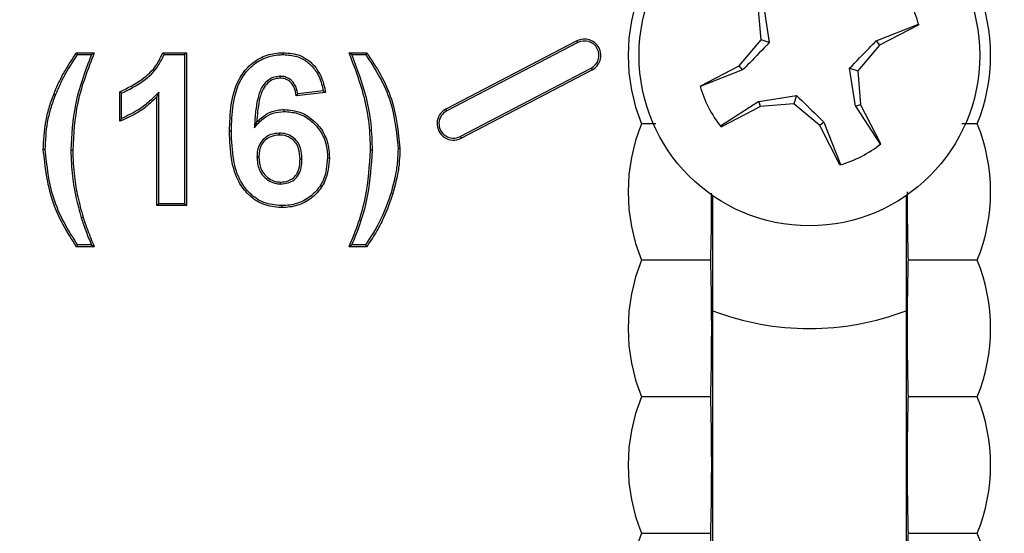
# Model space of a CAD drawing. Header units: inches. Extents: x 0.3 to 33.8, y 0.2 to 21.7.
# Tile 98 of 192: x 12.8922 to 12.9824, y 15.5561 to 15.6031. Entities that reach past the tile are written whole.
import ezdxf

# ---------------------------------------------------------------- set-up
doc = ezdxf.new("R2010")
doc.units = ezdxf.units.IN
doc.header["$MEASUREMENT"] = 0
doc.layers.add('BORDERS', color=7, linetype='Continuous')
doc.styles.add('SLDTEXTSTYLE0', font='TXT', dxfattribs={"width": 0.75})
doc.dimstyles.new('SLDDIMSTYLE1', dxfattribs={"dimtxt": 0.1377952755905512, "dimasz": 0.13, "dimexe": 0, "dimexo": 0.0625, "dimgap": 0.0344488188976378, "dimtad": 1, "dimdec": 3, "dimlfac": 10, "dimrnd": 1e-09, "dimzin": 12, "dimdsep": 46, "dimtxsty": 'SLDTEXTSTYLE0', "dimsah": 1, "dimcen": 0.09, "dimadec": 0, "dimazin": 3, "dimtfac": 1, "dimtdec": 3, "dimtmove": 0, "dimatfit": 0, "dimfxl": 0, "dimfrac": 2, "dimtolj": 1, "dimtzin": 12, "dimarcsym": 0})

# ---------------------------------------------------------------- blocks, each defined once
blk = doc.blocks.new('_D_5')
at = {"layer": 'BORDERS'}
for p, q in [((13.95321977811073, 15.92580063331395), (13.95321977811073, 16.17580063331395)), ((13.16642035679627, 15.92580063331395), (13.99258985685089, 15.92580063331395)), ((13.95321977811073, 15.92580063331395), (13.95321977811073, 15.17630063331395)), ((13.52830317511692, 15.70799446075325), (13.52830317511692, 15.74997895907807)), ((13.52830317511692, 15.74997895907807), (13.74705317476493, 15.74997895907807)), ((13.74705317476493, 15.74997895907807), (13.74705317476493, 15.70799446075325)), ((13.52830317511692, 15.40254826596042), (13.52830317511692, 15.36056376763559)), ((13.74705317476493, 15.3605637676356), (13.74705317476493, 15.40254826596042)), ((13.52830317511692, 15.36056376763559), (13.74705317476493, 15.3605637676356)), ((12.87489383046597, 15.17630063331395), (13.99258985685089, 15.17630063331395)), ((13.95321977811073, 15.17630063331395), (13.95321977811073, 14.92630063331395))]:
    blk.add_line(p, q, dxfattribs=at)
for points in [[(13.95321977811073, 15.92580063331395), (13.97321977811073, 16.05580063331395), (13.93321977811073, 16.05580063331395)], [(13.95321977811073, 15.17630063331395), (13.93321977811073, 15.04630063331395), (13.97321977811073, 15.04630063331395)]]:
    blk.add_solid(points, dxfattribs=at)
at = {"layer": 'BORDERS', "char_height": 0.1377952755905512, "attachment_point": 1, "rotation": 90.00000000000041, "style": 'SLDTEXTSTYLE0'}
for s, insert in [('7.495', (13.77559233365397, 15.32618670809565)), ('190', (13.56942573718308, 15.40254826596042))]:
    blk.add_mtext(s, dxfattribs=dict(at, insert=insert))

msp = doc.modelspace()

# ---------------------------------------------------------------- linework, layer by layer
at = {"color": 7, "linetype": 'Continuous', "lineweight": 25}
for p, q in [((12.96012652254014, 15.60121536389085), (12.95986945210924, 15.6042989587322)), ((12.96033745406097, 15.60443329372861), (12.96086736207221, 15.60097844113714)), ((12.97066948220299, 15.60112907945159), (12.97454943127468, 15.60266016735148)), ((12.97456638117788, 15.60260021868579), (12.97097268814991, 15.60074810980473)), ((12.95812786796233, 15.59885315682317), (12.96012652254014, 15.60121536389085)), ((12.96086736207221, 15.60097844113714), (12.96012652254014, 15.60121536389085)), ((12.94325737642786, 15.6011310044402), (12.93125737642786, 15.5948810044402)), ((12.94333820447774, 15.60097581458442), (12.93133820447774, 15.59472581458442)), ((12.94333820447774, 15.60097581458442), (12.94325737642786, 15.6011310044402)), ((12.97097268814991, 15.60074810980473), (12.9689740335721, 15.59838590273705)), ((12.97066948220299, 15.60112907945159), (12.97097268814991, 15.60074810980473)), ((12.89752844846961, 15.5998756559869), (12.8974374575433, 15.60005063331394)), ((12.8974374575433, 15.60005063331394), (12.89905284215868, 15.60005063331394)), ((12.89752844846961, 15.5998756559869), (12.89879466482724, 15.5998756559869)), ((12.90532928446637, 15.60005063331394), (12.90748873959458, 15.60005063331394)), ((12.90545029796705, 15.59987565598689), (12.90731376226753, 15.59987565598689)), ((12.90731376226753, 15.59987565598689), (12.90748873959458, 15.60005063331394)), ((12.90731376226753, 15.59987565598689), (12.90731376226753, 15.586225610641)), ((12.90748873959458, 15.60005063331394), (12.90748873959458, 15.58605063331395)), ((12.91639066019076, 15.59987561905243), (12.91639018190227, 15.60005063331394)), ((12.92238617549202, 15.60005063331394), (12.9240015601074, 15.60005063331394)), ((12.92264437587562, 15.5998756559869), (12.92391147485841, 15.5998756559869)), ((12.93256235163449, 15.59237545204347), (12.94456235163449, 15.59862545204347)), ((12.94456235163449, 15.59862545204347), (12.94464317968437, 15.5984702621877)), ((12.95453417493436, 15.59700104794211), (12.95812786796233, 15.59885315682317)), ((12.95843107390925, 15.59847218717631), (12.95455112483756, 15.59694109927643)), ((12.95843107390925, 15.59847218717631), (12.95812786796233, 15.59885315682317)), ((12.96823319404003, 15.59862282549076), (12.9689740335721, 15.59838590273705)), ((12.96876310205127, 15.59516797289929), (12.96823319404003, 15.59862282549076)), ((12.91604716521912, 15.59789237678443), (12.9160452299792, 15.59771729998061)), ((12.93264317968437, 15.5922202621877), (12.94464317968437, 15.5984702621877)), ((12.9689740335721, 15.59838590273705), (12.969231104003, 15.59530230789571)), ((12.89550210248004, 15.5961685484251), (12.89533970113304, 15.59623372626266)), ((12.90138617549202, 15.5937685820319), (12.90138617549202, 15.5964608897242)), ((12.90156115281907, 15.59402459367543), (12.90156115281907, 15.59633980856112)), ((12.90497140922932, 15.59644475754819), (12.90479643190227, 15.59601778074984)), ((12.90479643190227, 15.58605063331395), (12.90479643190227, 15.59601778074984)), ((12.90497140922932, 15.586225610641), (12.90497140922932, 15.59644475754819)), ((12.92023232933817, 15.59639638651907), (12.91754002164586, 15.59610191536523)), ((12.92002706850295, 15.59654995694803), (12.91768870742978, 15.59629419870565)), ((12.95991761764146, 15.5955878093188), (12.96337247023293, 15.59611771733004)), ((12.96337247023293, 15.59611771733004), (12.96313554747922, 15.59537687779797)), ((12.93133820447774, 15.59472581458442), (12.93125737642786, 15.5948810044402)), ((12.95991761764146, 15.5955878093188), (12.95641927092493, 15.59331628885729)), ((12.9564582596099, 15.59326769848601), (12.96005195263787, 15.59511980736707)), ((12.95991761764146, 15.5955878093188), (12.96005195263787, 15.59511980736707)), ((12.96313554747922, 15.59537687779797), (12.96005195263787, 15.59511980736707)), ((12.9654977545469, 15.59337822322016), (12.96313554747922, 15.59537687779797)), ((12.96876310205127, 15.59516797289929), (12.969231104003, 15.59530230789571)), ((12.96876310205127, 15.59516797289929), (12.97103462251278, 15.59166962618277)), ((12.97108321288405, 15.59170861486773), (12.969231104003, 15.59530230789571)), ((12.91645511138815, 15.59467044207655), (12.9164546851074, 15.59484550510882)), ((12.9137153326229, 15.59318712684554), (12.9139250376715, 15.59367322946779)), ((12.95049456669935, 15.59355063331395), (12.94917180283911, 15.59355063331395)), ((12.96587872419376, 15.59368142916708), (12.9654977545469, 15.59337822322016)), ((12.96734986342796, 15.58978453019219), (12.9654977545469, 15.59337822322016)), ((12.96587872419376, 15.59368142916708), (12.96740981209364, 15.58980148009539)), ((12.97992875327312, 15.59355063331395), (12.97850303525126, 15.59355063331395)), ((12.91161244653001, 15.59286239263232), (12.9114374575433, 15.59286273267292)), ((12.91600107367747, 15.59268732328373), (12.91600035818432, 15.59251217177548)), ((12.93256235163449, 15.59237545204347), (12.93264317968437, 15.5922202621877)), ((12.92687785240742, 15.59131536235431), (12.92705284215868, 15.59131465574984)), ((12.89456116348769, 15.59117440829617), (12.89438617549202, 15.59117443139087)), ((12.89690349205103, 15.591120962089), (12.89707848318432, 15.59112114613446)), ((12.91395476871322, 15.59049921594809), (12.91412976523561, 15.59049854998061)), ((12.92041627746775, 15.59043676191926), (12.92059130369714, 15.59043685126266)), ((12.92453552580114, 15.59112110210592), (12.92436053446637, 15.59112114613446)), ((12.91807400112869, 15.59029913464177), (12.91789899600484, 15.59029943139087)), ((12.91613442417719, 15.58802930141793), (12.91613497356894, 15.58820447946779)), ((12.92624293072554, 15.5872224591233), (12.92641061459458, 15.58717242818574)), ((12.95570027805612, 15.48730063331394), (12.95570027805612, 15.58695394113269)), ((12.97340027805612, 15.58695394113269), (12.97340027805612, 15.48730063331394)), ((12.90497140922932, 15.586225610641), (12.90479643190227, 15.58605063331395)), ((12.90748873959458, 15.58605063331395), (12.90479643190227, 15.58605063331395)), ((12.90731376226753, 15.586225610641), (12.90497140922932, 15.586225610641)), ((12.90731376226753, 15.586225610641), (12.90748873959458, 15.58605063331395)), ((12.91618872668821, 15.58604617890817), (12.91618825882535, 15.58587114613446)), ((12.89786170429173, 15.58493992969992), (12.89802920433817, 15.5849905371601)), ((12.89905284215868, 15.58228140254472), (12.8974374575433, 15.58228140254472)), ((12.89879126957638, 15.58245637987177), (12.89752965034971, 15.58245637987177)), ((12.9240015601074, 15.58228140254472), (12.92238617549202, 15.58228140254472)), ((12.92390894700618, 15.58245637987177), (12.92264853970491, 15.58245637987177)), ((12.97992875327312, 15.58105063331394), (12.97361215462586, 15.58105063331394)), ((12.97992875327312, 15.56855063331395), (12.97361215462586, 15.56855063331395)), ((12.94917180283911, 15.55605063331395), (12.95548840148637, 15.55605063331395))]:
    msp.add_line(p, q, dxfattribs=at)
at = {"color": 7, "linetype": 'Continuous', "lineweight": 25, "flags": 128}
for points in [[(12.92264437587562, 15.5998756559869), (12.92251534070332, 15.59996314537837), (12.92238617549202, 15.60005063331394)], [(12.92391147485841, 15.5998756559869), (12.92395654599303, 15.59996314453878), (12.9240015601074, 15.60005063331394)], [(12.90156115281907, 15.59633980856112), (12.90147366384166, 15.5964002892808), (12.90138617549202, 15.5964608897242)], [(12.89752965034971, 15.58245637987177), (12.89748352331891, 15.58236889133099), (12.8974374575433, 15.58228140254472)], [(12.89879126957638, 15.58245637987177), (12.89892198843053, 15.58236889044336), (12.89905284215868, 15.58228140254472)], [(12.92264853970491, 15.58245637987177), (12.9225173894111, 15.58236889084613), (12.92238617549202, 15.58228140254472)], [(12.92390894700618, 15.58245637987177), (12.92395528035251, 15.5823688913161), (12.9240015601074, 15.58228140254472)]]:
    msp.add_lwpolyline(points, dxfattribs=at)
at = {"color": 7, "linetype": 'Continuous', "lineweight": 25}
msp.add_circle((12.96455027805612, 15.59980063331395), 0.01559999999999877, dxfattribs=at)
for centre, radius, start, end in [((12.96455027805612, 15.59980063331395), 0.01659999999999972, 157.8825750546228, 202.117424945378), ((12.96455027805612, 15.59980063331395), 0.01039999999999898, 15.61612643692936, 38.91500225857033), ((12.96455027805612, 15.59980063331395), 0.01659999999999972, 337.8825750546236, 22.11742494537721), ((12.94395027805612, 15.59980063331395), 0.001500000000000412, 297.5120026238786, 117.5120026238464), ((12.94395027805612, 15.59980063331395), 0.001325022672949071, 297.5120026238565, 117.5120026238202), ((12.96455027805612, 15.59980063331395), 0.01040000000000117, 195.616126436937, 218.9150022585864), ((12.93195027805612, 15.59355063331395), 0.001499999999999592, 117.5120026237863, 297.5120026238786), ((12.93195027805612, 15.59355063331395), 0.001325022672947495, 117.5120026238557, 297.5120026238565), ((12.96455027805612, 15.58730063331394), 0.01660000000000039, 157.8825750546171, 202.117424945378), ((12.96455027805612, 15.58730063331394), 0.01660000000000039, 337.8825750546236, 22.11742494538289), ((12.96455027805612, 15.59980063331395), 0.01040000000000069, 285.6161264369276, 308.9150022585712), ((12.96455027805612, 15.57480063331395), 0.01659999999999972, 157.8825750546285, 202.117424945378), ((12.96455027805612, 15.57480063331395), 0.01659999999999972, 337.8825750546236, 22.11742494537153), ((12.96455027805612, 15.59980063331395), 0.02500000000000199, 249.267830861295, 290.732169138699), ((12.96455027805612, 15.56230063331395), 0.01660000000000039, 157.8825750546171, 202.117424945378), ((12.96455027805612, 15.56230063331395), 0.01660000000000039, 337.8825750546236, 22.11742494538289), ((12.96455027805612, 15.54980063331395), 0.01659999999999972, 157.8825750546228, 202.117424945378), ((12.96455027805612, 15.54980063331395), 0.01659999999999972, 337.8825750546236, 22.11742494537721)]:
    msp.add_arc(centre, radius, start, end, dxfattribs=at)
for points, knots in [([(12.96086736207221, 15.60097844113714), (12.96025818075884, 15.60033860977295), (12.95940397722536, 15.59944142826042), (12.95864793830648, 15.59868823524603), (12.95843107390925, 15.59847218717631)], [0, 0, 0, 0, 0.7131570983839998, 1, 1, 1, 1]), ([(12.96823319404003, 15.59862282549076), (12.9688423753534, 15.59926265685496), (12.96969657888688, 15.60015983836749), (12.97045261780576, 15.60091303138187), (12.97066948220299, 15.60112907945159)], [0, 0, 0, 0, 0.7131570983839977, 1, 1, 1, 1]), ([(12.89533970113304, 15.59623372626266), (12.89549530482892, 15.59660404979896), (12.89580659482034, 15.59734489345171), (12.89648270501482, 15.59863619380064), (12.89707257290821, 15.59951006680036), (12.8974374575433, 15.60005063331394)], [0, 0, 0, 0, 0.2759974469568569, 0.5521414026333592, 0.9999999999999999, 0.9999999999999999, 0.9999999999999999, 0.9999999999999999]), ([(12.89550210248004, 15.5961685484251), (12.89565776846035, 15.59653885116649), (12.89596918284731, 15.59727965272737), (12.8966261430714, 15.59853157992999), (12.89718935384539, 15.59937053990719), (12.89752844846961, 15.5998756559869)], [0, 0, 0, 0, 0.2845467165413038, 0.5692441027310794, 0.9999999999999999, 0.9999999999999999, 0.9999999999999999, 0.9999999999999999]), ([(12.89879466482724, 15.5998756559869), (12.89850919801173, 15.5991250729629), (12.89793803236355, 15.59762329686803), (12.89708994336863, 15.59472817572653), (12.89697587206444, 15.59252127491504), (12.89690349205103, 15.591120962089)], [0, 0, 0, 0, 0.2674999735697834, 0.5352173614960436, 1, 1, 1, 1]), ([(12.89905284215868, 15.60005063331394), (12.89876374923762, 15.59930154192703), (12.89818535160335, 15.59780281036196), (12.89728473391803, 15.59485694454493), (12.89715933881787, 15.59258567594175), (12.89707848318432, 15.59112114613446)], [0, 0, 0, 0, 0.2619561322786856, 0.5241041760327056, 1, 1, 1, 1]), ([(12.89879466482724, 15.5998756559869), (12.89883761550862, 15.59990481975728), (12.89892351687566, 15.59996314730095), (12.89900973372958, 15.60002147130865), (12.89905284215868, 15.60005063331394)], [0, 0, 0, 0, 0.4999999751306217, 1, 1, 1, 1]), ([(12.90138617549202, 15.5964608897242), (12.90208400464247, 15.59680266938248), (12.90334677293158, 15.59742114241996), (12.90472004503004, 15.59870533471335), (12.90515499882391, 15.59966578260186), (12.90532928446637, 15.60005063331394)], [0, 0, 0, 0, 0.4253777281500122, 0.7697493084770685, 1, 1, 1, 1]), ([(12.90156115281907, 15.59633980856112), (12.9022302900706, 15.59667633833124), (12.90349455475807, 15.59731217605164), (12.90484057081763, 15.59858090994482), (12.90528783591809, 15.59953067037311), (12.90545029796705, 15.59987565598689)], [0, 0, 0, 0, 0.4172336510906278, 0.7883192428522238, 1, 1, 1, 1]), ([(12.90545029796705, 15.59987565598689), (12.90543017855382, 15.59990481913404), (12.90538993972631, 15.59996314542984), (12.9053495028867, 15.6000214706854), (12.90532928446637, 15.60005063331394)], [0, 0, 0, 0, 0.4999999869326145, 1, 1, 1, 1]), ([(12.9114374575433, 15.59286273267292), (12.91146338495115, 15.5936662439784), (12.91151545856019, 15.59528004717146), (12.91206459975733, 15.59739136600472), (12.91318414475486, 15.5988979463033), (12.91447041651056, 15.59976226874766), (12.91561196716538, 15.60003252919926), (12.91624340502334, 15.60004721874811), (12.91639018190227, 15.60005063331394)], [0, 0, 0, 0, 0.2452633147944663, 0.4925963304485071, 0.649898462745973, 0.8073894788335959, 0.9552279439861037, 1, 1, 1, 1]), ([(12.91161244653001, 15.59286239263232), (12.91163842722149, 15.59366568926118), (12.91169062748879, 15.59527966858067), (12.91224450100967, 15.59737191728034), (12.91336487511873, 15.59882135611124), (12.91460791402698, 15.59962653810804), (12.91568403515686, 15.59986012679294), (12.91626838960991, 15.59987293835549), (12.91639066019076, 15.59987561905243)], [0, 0, 0, 0, 0.252301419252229, 0.5069226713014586, 0.6616647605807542, 0.8166215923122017, 0.9616298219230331, 1, 1, 1, 1]), ([(12.91639018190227, 15.60005063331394), (12.91690752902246, 15.60000597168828), (12.91781339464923, 15.59992776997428), (12.91892161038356, 15.59921666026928), (12.91974883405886, 15.59819654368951), (12.9200928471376, 15.59718220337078), (12.92020874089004, 15.59652927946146), (12.92023232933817, 15.59639638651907)], [0, 0, 0, 0, 0.2632318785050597, 0.4609143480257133, 0.6582741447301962, 0.9304467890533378, 1, 1, 1, 1]), ([(12.91639066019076, 15.59987561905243), (12.91679826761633, 15.59984737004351), (12.91756848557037, 15.59979399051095), (12.918590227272, 15.59925684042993), (12.91941633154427, 15.59839316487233), (12.91984507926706, 15.5974244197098), (12.91998280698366, 15.5967626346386), (12.92002706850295, 15.59654995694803)], [0, 0, 0, 0, 0.2248042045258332, 0.4247916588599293, 0.6243761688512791, 0.8792858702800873, 1, 1, 1, 1]), ([(12.92436053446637, 15.59112114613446), (12.92433695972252, 15.59192541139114), (12.92428978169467, 15.59353491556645), (12.923725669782, 15.59656642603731), (12.92291120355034, 15.59868496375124), (12.92238617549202, 15.60005063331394)], [0, 0, 0, 0, 0.2619609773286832, 0.5242390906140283, 1, 1, 1, 1]), ([(12.92453552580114, 15.59112110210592), (12.92451202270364, 15.59192531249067), (12.92446498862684, 15.5935346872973), (12.92391977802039, 15.59650434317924), (12.92313940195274, 15.59856713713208), (12.92264437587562, 15.5998756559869)], [0, 0, 0, 0, 0.2675193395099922, 0.5353560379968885, 1, 1, 1, 1]), ([(12.92391147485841, 15.5998756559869), (12.92435499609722, 15.59920398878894), (12.92524244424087, 15.59786004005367), (12.92649805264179, 15.59503416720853), (12.9267291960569, 15.59277092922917), (12.92687785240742, 15.59131536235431)], [0, 0, 0, 0, 0.2628299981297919, 0.5259003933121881, 1, 1, 1, 1]), ([(12.9240015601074, 15.60005063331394), (12.92444839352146, 15.59938140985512), (12.92534254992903, 15.59804222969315), (12.92664737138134, 15.59516627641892), (12.92689262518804, 15.59283657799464), (12.92705284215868, 15.59131465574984)], [0, 0, 0, 0, 0.2572513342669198, 0.5147845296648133, 1, 1, 1, 1]), ([(12.91604716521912, 15.59789237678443), (12.91583363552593, 15.59787070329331), (12.91541019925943, 15.5978277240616), (12.91482146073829, 15.59743928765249), (12.91428272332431, 15.59678094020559), (12.91397734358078, 15.59573794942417), (12.91380053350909, 15.59450929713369), (12.91374381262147, 15.59362908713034), (12.9137153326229, 15.59318712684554)], [0, 0, 0, 0, 0.1097526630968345, 0.2176430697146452, 0.3551485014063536, 0.5431347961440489, 0.7706044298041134, 1, 1, 1, 1]), ([(12.9160452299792, 15.59771729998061), (12.91583043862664, 15.59769259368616), (12.9154288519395, 15.59764640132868), (12.91489360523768, 15.59725927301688), (12.91440176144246, 15.59662344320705), (12.91406720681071, 15.59536618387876), (12.91398099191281, 15.59433953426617), (12.9139250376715, 15.59367322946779)], [0, 0, 0, 0, 0.1269606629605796, 0.2373732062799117, 0.3833811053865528, 0.5998088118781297, 1, 1, 1, 1]), ([(12.91754002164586, 15.59610191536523), (12.91749847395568, 15.59636338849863), (12.91743181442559, 15.5967828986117), (12.91712654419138, 15.59729049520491), (12.91675461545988, 15.5975833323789), (12.9163702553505, 15.59770274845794), (12.91613549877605, 15.59771325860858), (12.9160452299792, 15.59771729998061)], [0, 0, 0, 0, 0.3217444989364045, 0.5162100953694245, 0.7119221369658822, 0.8892280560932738, 1, 1, 1, 1]), ([(12.91768870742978, 15.59629419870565), (12.91762261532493, 15.5965946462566), (12.91751971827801, 15.59706240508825), (12.91709730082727, 15.59756239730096), (12.91665738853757, 15.59782104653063), (12.91628642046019, 15.59788209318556), (12.91608543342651, 15.59789073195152), (12.91604716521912, 15.59789237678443)], [0, 0, 0, 0, 0.3595294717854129, 0.5597419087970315, 0.7603264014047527, 0.9543658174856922, 1, 1, 1, 1]), ([(12.89438617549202, 15.59117443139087), (12.89442754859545, 15.59202312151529), (12.89449023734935, 15.59330906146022), (12.89488674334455, 15.5949946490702), (12.89518821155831, 15.59581932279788), (12.89533970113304, 15.59623372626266)], [0, 0, 0, 0, 0.4912553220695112, 0.7443527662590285, 1, 1, 1, 1]), ([(12.89456116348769, 15.59117440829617), (12.89460195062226, 15.59201216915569), (12.89466375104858, 15.59328153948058), (12.89505499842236, 15.59494544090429), (12.89535257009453, 15.59575948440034), (12.89550210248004, 15.5961685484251)], [0, 0, 0, 0, 0.491259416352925, 0.7443533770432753, 1, 1, 1, 1]), ([(12.90479643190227, 15.59601778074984), (12.90450823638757, 15.59573702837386), (12.90393149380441, 15.5951751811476), (12.90280025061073, 15.59438288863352), (12.90190819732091, 15.59399536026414), (12.90138617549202, 15.5937685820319)], [0, 0, 0, 0, 0.2929380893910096, 0.586233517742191, 1, 1, 1, 1]), ([(12.90497140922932, 15.59644475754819), (12.90469125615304, 15.59615686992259), (12.90413021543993, 15.59558033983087), (12.90301689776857, 15.59470975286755), (12.9021062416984, 15.59428114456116), (12.90156115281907, 15.59402459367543)], [0, 0, 0, 0, 0.2859096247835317, 0.5725689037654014, 1, 1, 1, 1]), ([(12.91768870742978, 15.59629419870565), (12.91767316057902, 15.59627392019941), (12.91764083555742, 15.59623175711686), (12.91759119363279, 15.59616765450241), (12.91755707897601, 15.59612382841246), (12.91754002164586, 15.59610191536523)], [0, 0, 0, 0, 0.3166158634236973, 0.6583078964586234, 1, 1, 1, 1]), ([(12.92002706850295, 15.59654995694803), (12.92006139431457, 15.59652437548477), (12.92013004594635, 15.59647321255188), (12.9201982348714, 15.5964219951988), (12.92023232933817, 15.59639638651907)], [0, 0, 0, 0, 0.4999999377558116, 1, 1, 1, 1]), ([(12.96337247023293, 15.59611771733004), (12.96401230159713, 15.59550853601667), (12.96490948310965, 15.59465433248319), (12.96566267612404, 15.59389829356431), (12.96587872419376, 15.59368142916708)], [0, 0, 0, 0, 0.7131570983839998, 1, 1, 1, 1]), ([(12.90156115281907, 15.59402459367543), (12.90153199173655, 15.59398176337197), (12.90147366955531, 15.59389610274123), (12.90141534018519, 15.59381108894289), (12.90138617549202, 15.5937685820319)], [0, 0, 0, 0, 0.4999998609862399, 1, 1, 1, 1]), ([(12.9137153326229, 15.59318712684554), (12.91397984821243, 15.59348868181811), (12.91446400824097, 15.59404063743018), (12.91542914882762, 15.5945869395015), (12.91610917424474, 15.59464228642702), (12.91645511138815, 15.59467044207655)], [0, 0, 0, 0, 0.3717223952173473, 0.6803875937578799, 1, 1, 1, 1]), ([(12.9139250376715, 15.59367322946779), (12.91421850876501, 15.59395880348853), (12.91476243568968, 15.59448809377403), (12.91569803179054, 15.59480826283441), (12.9162490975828, 15.5948353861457), (12.9164546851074, 15.59484550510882)], [0, 0, 0, 0, 0.423498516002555, 0.7849231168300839, 1, 1, 1, 1]), ([(12.9164546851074, 15.59484550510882), (12.91696731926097, 15.59479473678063), (12.91798583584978, 15.59469386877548), (12.91923852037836, 15.59384654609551), (12.92013706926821, 15.59272380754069), (12.92054434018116, 15.59152836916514), (12.92057795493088, 15.59074710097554), (12.92059130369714, 15.59043685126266)], [0, 0, 0, 0, 0.2267677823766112, 0.4505488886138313, 0.6515501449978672, 0.8616269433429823, 1, 1, 1, 1]), ([(12.91645511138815, 15.59467044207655), (12.91686199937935, 15.5946378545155), (12.91775960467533, 15.59456596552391), (12.9189361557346, 15.59387365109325), (12.91986197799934, 15.592842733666), (12.92035263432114, 15.59164618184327), (12.92039654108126, 15.59081181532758), (12.92041627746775, 15.59043676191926)], [0, 0, 0, 0, 0.1880838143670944, 0.4149176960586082, 0.6128476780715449, 0.825972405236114, 1, 1, 1, 1]), ([(12.91618825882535, 15.58587114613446), (12.91561472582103, 15.58592740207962), (12.91449905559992, 15.58603683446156), (12.91315707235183, 15.58697327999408), (12.91210624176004, 15.58835854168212), (12.91152247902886, 15.5903888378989), (12.91146776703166, 15.59198080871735), (12.9114374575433, 15.59286273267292)], [0, 0, 0, 0, 0.1791450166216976, 0.3484834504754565, 0.4975691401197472, 0.7216621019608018, 1, 1, 1, 1]), ([(12.91618872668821, 15.58604617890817), (12.91564245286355, 15.5860988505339), (12.91457466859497, 15.58620180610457), (12.91328761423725, 15.58709528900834), (12.91227352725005, 15.58842408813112), (12.91169699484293, 15.59040978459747), (12.91164292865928, 15.59197815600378), (12.91161244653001, 15.59286239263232)], [0, 0, 0, 0, 0.1756792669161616, 0.3433947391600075, 0.4904296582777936, 0.7127078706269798, 1, 1, 1, 1]), ([(12.91600107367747, 15.59268732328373), (12.91573329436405, 15.5926629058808), (12.91524003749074, 15.59261792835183), (12.91461271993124, 15.59223626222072), (12.91419060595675, 15.59172463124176), (12.91398208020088, 15.59111401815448), (12.91396390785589, 15.5907049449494), (12.91395476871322, 15.59049921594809)], [0, 0, 0, 0, 0.2367256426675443, 0.436055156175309, 0.6359937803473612, 0.8169358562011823, 1, 1, 1, 1]), ([(12.91600035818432, 15.59251217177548), (12.91573142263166, 15.59248536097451), (12.9152581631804, 15.5924381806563), (12.91468031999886, 15.59205828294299), (12.91431742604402, 15.59158228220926), (12.91415154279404, 15.59103494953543), (12.91413695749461, 15.59067570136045), (12.91412976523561, 15.59049854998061)], [0, 0, 0, 0, 0.2583625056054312, 0.4546535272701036, 0.6516498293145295, 0.8282226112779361, 1, 1, 1, 1]), ([(12.91789899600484, 15.59029943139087), (12.91788325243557, 15.59062492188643), (12.91785804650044, 15.5911460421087), (12.91754992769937, 15.59180704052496), (12.91712191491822, 15.59220883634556), (12.91658952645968, 15.59247415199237), (12.91620033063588, 15.59249926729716), (12.91600035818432, 15.59251217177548)], [0, 0, 0, 0, 0.29388853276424, 0.4705245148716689, 0.6481142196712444, 0.8191977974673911, 1, 1, 1, 1]), ([(12.91807400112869, 15.59029913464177), (12.9180566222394, 15.59064311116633), (12.91802834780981, 15.5912027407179), (12.91769102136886, 15.59191612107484), (12.91721876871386, 15.59235864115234), (12.9166365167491, 15.59264553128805), (12.91621442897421, 15.59267329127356), (12.91600107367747, 15.59268732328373)], [0, 0, 0, 0, 0.2868145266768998, 0.466630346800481, 0.647364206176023, 0.8217510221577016, 0.9999999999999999, 0.9999999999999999, 0.9999999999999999, 0.9999999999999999]), ([(12.92687785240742, 15.59131536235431), (12.92686579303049, 15.59091355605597), (12.9268416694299, 15.59010978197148), (12.92664037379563, 15.5887362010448), (12.92639058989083, 15.58778484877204), (12.92624293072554, 15.5872224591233)], [0, 0, 0, 0, 0.2901196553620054, 0.5803559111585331, 1, 1, 1, 1]), ([(12.92705284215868, 15.59131465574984), (12.92704093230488, 15.59091286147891), (12.92701710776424, 15.59010910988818), (12.9268160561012, 15.58871866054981), (12.92656233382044, 15.58775103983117), (12.92641061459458, 15.58717242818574)], [0, 0, 0, 0, 0.2866636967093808, 0.5734437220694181, 1, 1, 1, 1]), ([(12.8974374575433, 15.58228140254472), (12.8970028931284, 15.58295836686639), (12.89613340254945, 15.58431285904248), (12.89482560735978, 15.58723439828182), (12.89456091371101, 15.58960769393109), (12.89438617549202, 15.59117443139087)], [0, 0, 0, 0, 0.2534888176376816, 0.5071886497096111, 1, 1, 1, 1]), ([(12.89752965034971, 15.58245637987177), (12.89709818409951, 15.58313554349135), (12.89623488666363, 15.58449444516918), (12.89497649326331, 15.5873663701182), (12.89472484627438, 15.58967364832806), (12.89456116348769, 15.59117440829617)], [0, 0, 0, 0, 0.2588522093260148, 0.5179233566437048, 1, 1, 1, 1]), ([(12.89690349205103, 15.591120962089), (12.89693484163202, 15.59031674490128), (12.89699119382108, 15.58887113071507), (12.89734646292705, 15.58680416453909), (12.89768952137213, 15.58556291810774), (12.89786170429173, 15.58493992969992)], [0, 0, 0, 0, 0.3844399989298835, 0.6910470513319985, 1, 1, 1, 1]), ([(12.89707848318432, 15.59112114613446), (12.89711006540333, 15.59031689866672), (12.89716650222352, 15.58887972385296), (12.89752053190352, 15.58682993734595), (12.89785922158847, 15.58560520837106), (12.89802920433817, 15.5849905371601)], [0, 0, 0, 0, 0.3876099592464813, 0.6926515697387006, 1, 1, 1, 1]), ([(12.91395476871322, 15.59049921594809), (12.91398554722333, 15.59010235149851), (12.91403530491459, 15.58946076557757), (12.91452703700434, 15.58870965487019), (12.91508656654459, 15.58827558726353), (12.91564976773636, 15.58805419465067), (12.91600171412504, 15.58803611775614), (12.91613442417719, 15.58802930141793)], [0, 0, 0, 0, 0.3194166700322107, 0.5163809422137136, 0.7128712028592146, 0.8917310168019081, 1, 1, 1, 1]), ([(12.91412976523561, 15.59049854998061), (12.91415754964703, 15.59012640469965), (12.91420221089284, 15.58952821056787), (12.91465846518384, 15.58882951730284), (12.91517399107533, 15.58843049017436), (12.91569107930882, 15.58822670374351), (12.91601331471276, 15.5882105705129), (12.91613497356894, 15.58820447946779)], [0, 0, 0, 0, 0.3235004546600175, 0.5200014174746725, 0.7159752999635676, 0.8927674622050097, 1, 1, 1, 1]), ([(12.92059130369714, 15.59043685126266), (12.92052492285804, 15.58970119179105), (12.92041647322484, 15.58849930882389), (12.91945339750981, 15.58711183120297), (12.91833672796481, 15.5862682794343), (12.91717865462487, 15.58591003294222), (12.91645248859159, 15.58588152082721), (12.91618825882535, 15.58587114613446)], [0, 0, 0, 0, 0.3058529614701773, 0.4996869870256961, 0.6932939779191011, 0.8883989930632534, 1, 1, 1, 1]), ([(12.92041627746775, 15.59043676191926), (12.9203538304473, 15.58973053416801), (12.92025188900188, 15.58857765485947), (12.91933357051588, 15.58724395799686), (12.91826575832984, 15.58643232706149), (12.91715062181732, 15.58608433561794), (12.91644820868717, 15.58605647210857), (12.91618872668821, 15.58604617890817)], [0, 0, 0, 0, 0.3053906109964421, 0.4985339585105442, 0.6914462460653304, 0.8860155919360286, 1, 1, 1, 1]), ([(12.92238617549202, 15.58228140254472), (12.92269636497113, 15.5830227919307), (12.9233174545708, 15.58450726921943), (12.92411205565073, 15.58745442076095), (12.92426358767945, 15.58969053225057), (12.92436053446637, 15.59112114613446)], [0, 0, 0, 0, 0.2643808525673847, 0.5293673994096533, 1, 1, 1, 1]), ([(12.92264853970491, 15.58245637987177), (12.92295439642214, 15.58319986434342), (12.92356670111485, 15.58468827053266), (12.92430315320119, 15.58758413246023), (12.92444578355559, 15.5897551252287), (12.92453552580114, 15.59112110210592)], [0, 0, 0, 0, 0.2701209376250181, 0.5407640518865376, 1, 1, 1, 1]), ([(12.91613442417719, 15.58802930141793), (12.91636228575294, 15.58804805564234), (12.91679796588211, 15.58808391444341), (12.91737641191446, 15.58839689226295), (12.91781591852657, 15.58888316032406), (12.91804398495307, 15.5895552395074), (12.91806358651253, 15.59004102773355), (12.91807400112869, 15.59029913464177)], [0, 0, 0, 0, 0.2011950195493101, 0.3846926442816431, 0.5690018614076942, 0.7710039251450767, 1, 1, 1, 1]), ([(12.91613497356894, 15.58820447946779), (12.91636356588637, 15.58822506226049), (12.91677821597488, 15.588262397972), (12.917308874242, 15.58857080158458), (12.91769490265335, 15.58903247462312), (12.91787523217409, 15.58964421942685), (12.91789107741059, 15.59008110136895), (12.91789899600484, 15.59029943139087)], [0, 0, 0, 0, 0.2193999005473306, 0.3979757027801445, 0.577461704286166, 0.7888381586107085, 1, 1, 1, 1]), ([(12.92624293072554, 15.5872224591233), (12.92595299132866, 15.58639183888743), (12.92536588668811, 15.58470989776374), (12.92439856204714, 15.58321369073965), (12.92390894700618, 15.58245637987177)], [0, 0, 0, 0, 0.4938462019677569, 1, 1, 1, 1]), ([(12.92641061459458, 15.58717242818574), (12.92614588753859, 15.58641082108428), (12.92571410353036, 15.58516859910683), (12.9248463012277, 15.58355812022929), (12.9242837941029, 15.58270796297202), (12.9240015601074, 15.58228140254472)], [0, 0, 0, 0, 0.4412046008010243, 0.7196283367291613, 0.9999999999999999, 0.9999999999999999, 0.9999999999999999, 0.9999999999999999]), ([(12.95556662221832, 15.58719561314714), (12.9555651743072, 15.58646335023), (12.95556102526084, 15.58436502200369), (12.95551955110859, 15.58239003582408), (12.95549086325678, 15.58115648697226), (12.95548840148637, 15.58105063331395)], [0, 0, 0, 0, 0.3288767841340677, 0.9424093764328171, 1, 1, 1, 1]), ([(12.97361215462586, 15.58105063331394), (12.9735925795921, 15.58197618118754), (12.97355604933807, 15.58370340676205), (12.97352764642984, 15.58592701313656), (12.97353297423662, 15.58708430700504), (12.97353397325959, 15.58730131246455)], [0, 0, 0, 0, 0.4840119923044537, 0.903246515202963, 1, 1, 1, 1]), ([(12.89802920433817, 15.5849905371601), (12.89815821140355, 15.58460989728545), (12.89837769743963, 15.58396229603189), (12.89873063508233, 15.58306328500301), (12.89894542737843, 15.58254206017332), (12.89905284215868, 15.58228140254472)], [0, 0, 0, 0, 0.4161566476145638, 0.7080276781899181, 1, 1, 1, 1]), ([(12.89786170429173, 15.58493992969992), (12.8980039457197, 15.5845218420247), (12.89828878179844, 15.58368462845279), (12.8986236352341, 15.58286613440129), (12.89879126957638, 15.58245637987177)], [0, 0, 0, 0, 0.4993799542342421, 1, 1, 1, 1]), ([(12.95548840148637, 15.58105063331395), (12.95383083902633, 15.58105063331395), (12.95169253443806, 15.58105063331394), (12.94963449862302, 15.58105063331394), (12.94917180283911, 15.58105063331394)], [0, 0, 0, 0, 0.7751760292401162, 1, 1, 1, 1]), ([(12.95548840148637, 15.58105063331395), (12.95550945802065, 15.58008621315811), (12.95554793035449, 15.5783241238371), (12.95557564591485, 15.57534768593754), (12.95556100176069, 15.57206221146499), (12.9555196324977, 15.56988995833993), (12.95549086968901, 15.56865648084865), (12.95548840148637, 15.56855063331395)], [0, 0, 0, 0, 0.251980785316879, 0.4603933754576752, 0.6701424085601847, 0.9716941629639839, 0.9999999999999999, 0.9999999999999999, 0.9999999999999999, 0.9999999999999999]), ([(12.97361215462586, 15.56855063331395), (12.97359188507, 15.5694771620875), (12.97355405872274, 15.57120621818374), (12.9735251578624, 15.57414116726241), (12.9735381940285, 15.57742204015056), (12.97357940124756, 15.57963930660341), (12.97360862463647, 15.5808985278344), (12.97361215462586, 15.58105063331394)], [0, 0, 0, 0, 0.2423631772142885, 0.4522898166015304, 0.6637081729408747, 0.9593782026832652, 1, 1, 1, 1]), ([(12.95548840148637, 15.56855063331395), (12.95383083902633, 15.56855063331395), (12.95169253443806, 15.56855063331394), (12.94963449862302, 15.56855063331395), (12.94917180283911, 15.56855063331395)], [0, 0, 0, 0, 0.7751760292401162, 1, 1, 1, 1]), ([(12.95548840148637, 15.56855063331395), (12.95550945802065, 15.56758621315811), (12.95554793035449, 15.5658241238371), (12.95557564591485, 15.56284768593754), (12.95556100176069, 15.55956221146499), (12.9555196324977, 15.55738995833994), (12.95549086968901, 15.55615648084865), (12.95548840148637, 15.55605063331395)], [0, 0, 0, 0, 0.2519807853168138, 0.4603933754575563, 0.6701424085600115, 0.9716941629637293, 0.9999999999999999, 0.9999999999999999, 0.9999999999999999, 0.9999999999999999]), ([(12.97361215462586, 15.55605063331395), (12.97359109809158, 15.55701505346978), (12.97355262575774, 15.55877714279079), (12.97352491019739, 15.56175358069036), (12.97353955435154, 15.5650390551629), (12.97358092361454, 15.56721130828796), (12.97360968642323, 15.56844478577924), (12.97361215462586, 15.56855063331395)], [0, 0, 0, 0, 0.251980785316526, 0.46039337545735, 0.6701424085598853, 0.9716941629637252, 1, 1, 1, 1]), ([(12.95548840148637, 15.55605063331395), (12.95550867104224, 15.55512410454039), (12.9555464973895, 15.55339504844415), (12.95557539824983, 15.55046009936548), (12.95556236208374, 15.54717922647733), (12.95552115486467, 15.54496196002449), (12.95549193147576, 15.54370273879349), (12.95548840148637, 15.54355063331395)], [0, 0, 0, 0, 0.2423631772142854, 0.452289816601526, 0.6637081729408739, 0.959378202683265, 1, 1, 1, 1]), ([(12.97361215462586, 15.54355063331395), (12.97359109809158, 15.54451505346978), (12.97355262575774, 15.5462771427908), (12.97352491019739, 15.54925358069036), (12.97353955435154, 15.5525390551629), (12.97358092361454, 15.55471130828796), (12.97360968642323, 15.55594478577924), (12.97361215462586, 15.55605063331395)], [0, 0, 0, 0, 0.2519807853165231, 0.460393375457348, 0.6701424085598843, 0.9716941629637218, 1, 1, 1, 1]), ([(12.97361215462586, 15.55605063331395), (12.97526971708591, 15.55605063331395), (12.97740802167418, 15.55605063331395), (12.97946605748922, 15.55605063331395), (12.97992875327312, 15.55605063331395)], [0, 0, 0, 0, 0.7751760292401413, 1, 1, 1, 1])]:
    msp.add_open_spline(points, degree=3, knots=knots, dxfattribs=at)

# ---------------------------------------------------------------- dimensions: what is measured, and where the dimension line sits
at = {"layer": 'BORDERS'}
dim = msp.add_linear_dim(base=(13.95321977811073, 15.17630063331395), p1=(13.12705027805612, 15.92580063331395), p2=(12.83552375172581, 15.17630063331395), angle=90.0000000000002, dimstyle='SLDDIMSTYLE1', dxfattribs=at)
dim.commit()
dim.dimension.update_dxf_attribs({"geometry": '_D_5', "text_midpoint": (13.95321977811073, 15.55527136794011), "dimtype": 160})

doc.saveas('drawing.dxf')
